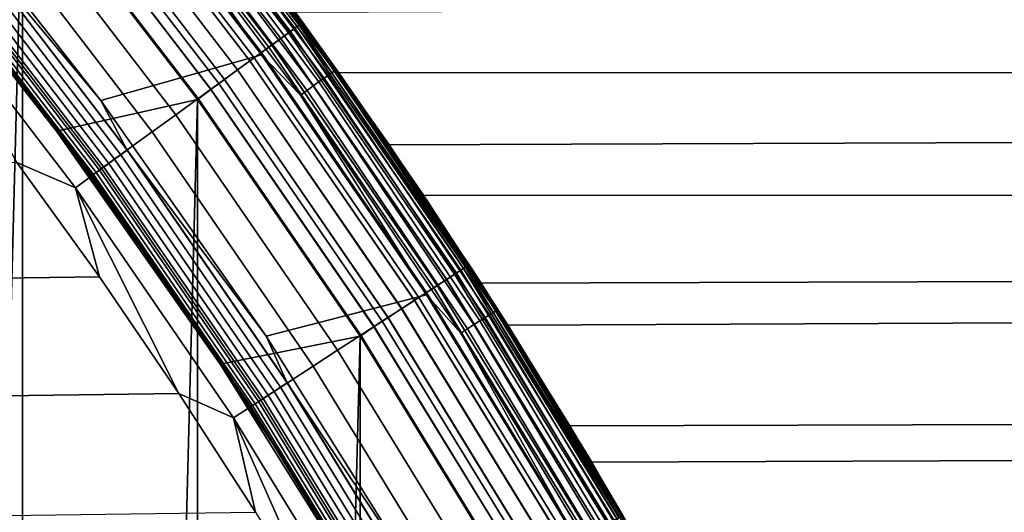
# Model space of a CAD drawing. Header units: metres. Extents: x -22 to 244, y -22 to 22.
# Tile 91 of 154: x 16.31 to 20.08, y 10.76 to 12.65. Entities that reach past the tile are written whole.
import ezdxf

# ---------------------------------------------------------------- set-up
doc = ezdxf.new("R2010")
doc.units = ezdxf.units.M
doc.layers.add('solid_10_151_023_XXX', color=7, linetype='CONTINUOUS')

msp = doc.modelspace()

# ---------------------------------------------------------------- linework, layer by layer
at = {"layer": 'solid_10_151_023_XXX'}
for points in [[(15.60712, -14.050544, 0.8), (15.607105, 14.05056, 0.8), (16.321142, 13.214396, 0.8)], [(16.67902, 13.506405, 1.108537), (17.363033, 12.614983, 1.108537), (17.339592, 12.597951, 1.04983), (16.656504, 13.48817, 1.04983)], [(16.656757, 13.488376, 212.549606), (17.339857, 12.598144, 212.549606), (17.363235, 12.615129, 212.49086), (16.679214, 13.506562, 212.49086)], [(16.662935, 13.493378, 269.121063), (17.346287, 12.602816, 269.121063), (17.372629, 12.621954, 268.999603), (16.688238, 13.513869, 268.999603)], [(16.695385, 13.519656, 1.170527), (17.380068, 12.627358, 1.170527), (17.363033, 12.614983, 1.108537), (16.67902, 13.506405, 1.108537)], [(16.679214, 13.506562, 212.49086), (17.363235, 12.615129, 212.49086), (17.380205, 12.627459, 212.428833), (16.695517, 13.519762, 212.428833)], [(16.688238, 13.513869, 268.999603), (17.372629, 12.621954, 268.999603), (17.388548, 12.633519, 268.875427), (16.703529, 13.526252, 268.875427)], [(16.705315, 13.527697, 1.234737), (17.390406, 12.634869, 1.234737), (17.380068, 12.627358, 1.170527), (16.695385, 13.519656, 1.170527)], [(16.695517, 13.519762, 212.428833), (17.380205, 12.627459, 212.428833), (17.390474, 12.634918, 212.364609), (16.705379, 13.52775, 212.364609)], [(16.703529, 13.526252, 268.875427), (17.388548, 12.633519, 268.875427), (17.393862, 12.637389, 268.75), (16.708633, 13.530394, 268.75)], [(17.390406, 12.634869, 1.234737), (16.705315, 13.527697, 1.234737), (16.708637, 13.530389, 1.3), (17.393866, 12.637383, 1.3)], [(16.705379, 13.52775, 212.364609), (17.390474, 12.634918, 212.364609), (17.393866, 12.637383, 212.300003), (16.708637, 13.530389, 212.300003)], [(16.708633, 13.530394, 268.75), (17.393862, 12.637389, 268.75), (17.393866, 12.637383, 213.449997), (16.708639, 13.530388, 213.449997)], [(16.708637, 13.530389, 1.3), (17.214203, 12.881042, 126.639999), (17.532516, 12.444309, 126.15374), (17.393866, 12.637383, 1.3)], [(16.708637, 13.530389, 212.300003), (17.393866, 12.637383, 212.300003), (17.36565, 12.676127, 147.184723), (17.005293, 13.155608, 146.355026)], [(16.856676, 13.3416, 213.418961), (16.708639, 13.530388, 213.449997), (17.393866, 12.637383, 213.449997)], [(16.583502, 13.429054, 269.350433), (17.263597, 12.542737, 269.350433), (17.309809, 12.576313, 269.238434), (16.627893, 13.465003, 269.238434)], [(16.628218, 13.465264, 0.995412), (17.310146, 12.576557, 0.995412), (17.2752, 12.551167, 0.946215), (16.594648, 13.438081, 0.946215)], [(16.595007, 13.438373, 212.65332), (17.275576, 12.551439, 212.65332), (17.310469, 12.576792, 212.604065), (16.628527, 13.465515, 212.604065)], [(16.627893, 13.465003, 269.238434), (17.309809, 12.576313, 269.238434), (17.346287, 12.602816, 269.121063), (16.662935, 13.493378, 269.121063)], [(16.656504, 13.48817, 1.04983), (17.339592, 12.597951, 1.04983), (17.310146, 12.576557, 0.995412), (16.628218, 13.465264, 0.995412)], [(16.628527, 13.465515, 212.604065), (17.310469, 12.576792, 212.604065), (17.339857, 12.598144, 212.549606), (16.656757, 13.488376, 212.549606)], [(16.530245, 13.385928, 269.455841), (17.208157, 12.502458, 269.455841), (17.263597, 12.542737, 269.350433), (16.583502, 13.429054, 269.350433)], [(16.594648, 13.438081, 0.946215), (17.2752, 12.551167, 0.946215), (17.235353, 12.522218, 0.903084), (16.556372, 13.407085, 0.903084)], [(16.556774, 13.407412, 212.696518), (17.235775, 12.522523, 212.696518), (17.275576, 12.551439, 212.65332), (16.595007, 13.438373, 212.65332)], [(16.620275, 12.339223, 213.25), (15.939783, 13.206563, 213.25), (16.557497, 13.399225, 213.25), (17.236294, 12.513997, 213.25)], [(16.46871, 13.336098, 269.553528), (17.144096, 12.455915, 269.553528), (17.208157, 12.502458, 269.455841), (16.530245, 13.385928, 269.455841)], [(16.556372, 13.407085, 0.903084), (17.235353, 12.522218, 0.903084), (17.19129, 12.490203, 0.866758), (16.514044, 13.372808, 0.866758)], [(16.514484, 13.373165, 212.73291), (17.19175, 12.490537, 212.73291), (17.235775, 12.522523, 212.696518), (16.556774, 13.407412, 212.696518)], [(16.726284, 13.238399, 213.252457), (17.236294, 12.513997, 213.25), (16.557497, 13.399225, 213.25)], [(16.514044, 13.372808, 0.866758), (17.19129, 12.490203, 0.866758), (17.143764, 12.455674, 0.83786), (16.46839, 13.335839, 0.83786)], [(16.468859, 13.33622, 212.761887), (17.144253, 12.456029, 212.761887), (17.19175, 12.490537, 212.73291), (16.514484, 13.373165, 212.73291)], [(16.399569, 13.280109, 269.642365), (17.072121, 12.403623, 269.642365), (17.144096, 12.455915, 269.553528), (16.46871, 13.336098, 269.553528)], [(16.46839, 13.335839, 0.83786), (17.143764, 12.455674, 0.83786), (17.093592, 12.419221, 0.816885), (16.420193, 13.29681, 0.816885)], [(16.420685, 13.297208, 212.782944), (17.094103, 12.419593, 212.782944), (17.144253, 12.456029, 212.761887), (16.468859, 13.33622, 212.761887)], [(16.828697, 13.319456, 213.332565), (17.492054, 12.435475, 213.332565), (17.475439, 12.423663, 213.30867), (16.812714, 13.306805, 213.30867)], [(16.841551, 13.329628, 213.359375), (17.505413, 12.444973, 213.359375), (17.492054, 12.435475, 213.332565), (16.828697, 13.319456, 213.332565)], [(16.850954, 13.337071, 213.388412), (17.515186, 12.451921, 213.388412), (17.505413, 12.444973, 213.359375), (16.841551, 13.329628, 213.359375)], [(16.856676, 13.3416, 213.418961), (17.521133, 12.456149, 213.418961), (17.515186, 12.451921, 213.388412), (16.850954, 13.337071, 213.388412)], [(16.856676, 13.3416, 213.418961), (17.393866, 12.637383, 213.449997), (17.521133, 12.456149, 213.418961)], [(16.323586, 13.218578, 269.721405), (16.993021, 12.346152, 269.721405), (17.072121, 12.403623, 269.642365), (16.399569, 13.280109, 269.642365)], [(16.420193, 13.29681, 0.816885), (17.093592, 12.419221, 0.816885), (17.041632, 12.38147, 0.804193), (16.370279, 13.256392, 0.804193)], [(16.370785, 13.2568, 212.795715), (17.042156, 12.381851, 212.795715), (17.094103, 12.419593, 212.782944), (16.420685, 13.297208, 212.782944)], [(16.772993, 13.275367, 213.27182), (17.434153, 12.394312, 213.27182), (17.4105, 12.377497, 213.259796), (16.750237, 13.257357, 213.259796)], [(16.793991, 13.291986, 213.288254), (17.455978, 12.409828, 213.288254), (17.434153, 12.394312, 213.27182), (16.772993, 13.275367, 213.27182)], [(16.812714, 13.306805, 213.30867), (17.475439, 12.423663, 213.30867), (17.455978, 12.409828, 213.288254), (16.793991, 13.291986, 213.288254)], [(16.370279, 13.256392, 0.804193), (17.041632, 12.38147, 0.804193), (16.990444, 12.34199, 0.8), (16.321142, 13.214396, 0.8)], [(16.370785, 13.2568, 212.795715), (16.321154, 13.214382, 212.800003), (16.990454, 12.341977, 212.800003), (17.042156, 12.381851, 212.795715)], [(16.750237, 13.257357, 213.259796), (17.4105, 12.377497, 213.259796), (17.385603, 12.359797, 213.252457), (16.726284, 13.238399, 213.252457)], [(16.726284, 13.238399, 213.252457), (17.385603, 12.359797, 213.252457), (17.236294, 12.513997, 213.25)], [(16.321154, -13.214382, 0.8), (15.60712, -14.050544, 0.8), (16.321142, 13.214396, 0.8)], [(16.450748, 12.221934, 212.800003), (16.990454, 12.341977, 212.800003), (16.321154, 13.214382, 212.800003), (15.77693, 13.080182, 212.800003)], [(16.062799, 13.007399, 213.252426), (15.939783, 13.206563, 213.25), (16.620275, 12.339223, 213.25)], [(16.241589, 13.15218, 269.789795), (16.907663, 12.284136, 269.789795), (16.993021, 12.346152, 269.721405), (16.323586, 13.218578, 269.721405)], [(16.321154, -13.214382, 0.8), (16.321142, 13.214396, 0.8), (16.990444, 12.34199, 0.8)], [(16.154484, 13.081642, 269.846771), (16.816984, 12.218254, 269.846771), (16.907663, 12.284136, 269.789795), (16.241589, 13.15218, 269.789795)], [(15.776939, 13.080173, 213.25), (16.45075, 12.22193, 213.25), (16.450748, 12.221934, 212.800003), (15.77693, 13.080182, 212.800003)], [(16.124516, 12.658987, 213.25), (16.45075, 12.22193, 213.25), (15.776939, 13.080173, 213.25)], [(16.063223, 13.007741, 269.891693), (16.721981, 12.149231, 269.891693), (16.816984, 12.218254, 269.846771), (16.154484, 13.081642, 269.846771)], [(111.795151, 13.048958, 161.311783), (112.040413, 12.509287, 160.637924), (17.532516, 12.444309, 126.15374), (17.214203, 12.881042, 126.639999)], [(105.461784, 13.048958, 178.712555), (17.36565, 12.676127, 147.184723), (17.724823, 12.168839, 147.981018), (105.216522, 12.509287, 179.386414)], [(15.96881, 12.931287, 269.924103), (16.623697, 12.077823, 269.924103), (16.721981, 12.149231, 269.891693), (16.063223, 13.007741, 269.891693)], [(16.67333, 12.113884, 213.271713), (16.016489, 12.969896, 213.271713), (16.039053, 12.98817, 213.25972), (16.696821, 12.130951, 213.25972)], [(16.696821, 12.130951, 213.25972), (16.039053, 12.98817, 213.25972), (16.062799, 13.007399, 213.252426), (16.72154, 12.148911, 213.252426)], [(16.72154, 12.148911, 213.252426), (16.062799, 13.007399, 213.252426), (16.620275, 12.339223, 213.25)], [(16.615795, 12.072082, 213.332367), (15.96122, 12.92514, 213.332367), (15.977085, 12.937988, 213.308487), (16.632311, 12.084082, 213.308487)], [(16.632311, 12.084082, 213.308487), (15.977085, 12.937988, 213.308487), (15.995661, 12.953031, 213.288101), (16.651649, 12.098131, 213.288101)], [(16.651649, 12.098131, 213.288101), (15.995661, 12.953031, 213.288101), (16.016489, 12.969896, 213.271713), (16.67333, 12.113884, 213.271713)], [(15.872281, 12.85312, 269.943604), (16.523209, 12.004814, 269.943604), (16.623697, 12.077823, 269.924103), (15.96881, 12.931287, 269.924103)], [(15.933406, 12.902617, 213.418716), (16.58684, 12.051045, 213.418716), (16.584848, 12.049598, 213.449997), (15.931492, 12.901068, 213.449997)], [(16.124516, 12.658987, 213.25), (15.931492, 12.901068, 213.449997), (16.584848, 12.049598, 213.449997)], [(15.939107, 12.907234, 213.388168), (16.592775, 12.055357, 213.388168), (16.58684, 12.051045, 213.418716), (15.933406, 12.902617, 213.418716)], [(16.592775, 12.055357, 213.388168), (15.939107, 12.907234, 213.388168), (15.948455, 12.914804, 213.359146), (16.602507, 12.062428, 213.359146)], [(16.602507, 12.062428, 213.359146), (15.948455, 12.914804, 213.359146), (15.96122, 12.92514, 213.332367), (16.615795, 12.072082, 213.332367)], [(15.872281, 12.85312, 269.943604), (16.298723, 12.101304, 269.950012), (16.523209, 12.004814, 269.943604)], [(17.393866, 12.637383, 212.300003), (17.724823, 12.168839, 147.981018), (17.36565, 12.676127, 147.184723)], [(16.124516, 12.658987, 213.25), (16.455645, 12.225461, 213.25), (16.45075, 12.22193, 213.25)], [(16.124516, 12.658987, 213.25), (16.584848, 12.049598, 213.449997), (16.455645, 12.225461, 213.25)], [(17.372629, 12.621954, 268.999603), (18.009403, 11.695443, 268.999603), (18.025904, 11.706159, 268.875427), (17.388548, 12.633519, 268.875427)], [(17.390406, 12.634869, 1.234737), (18.02783, 11.70741, 1.234737), (18.017115, 11.700451, 1.170527), (17.380068, 12.627358, 1.170527)], [(17.380205, 12.627459, 212.428833), (18.017256, 11.700543, 212.428833), (18.027901, 11.707456, 212.364609), (17.390474, 12.634918, 212.364609)], [(17.388548, 12.633519, 268.875427), (18.025904, 11.706159, 268.875427), (18.031412, 11.709745, 268.75), (17.393862, 12.637389, 268.75)], [(18.02783, 11.70741, 1.234737), (17.390406, 12.634869, 1.234737), (17.393866, 12.637383, 1.3), (18.031418, 11.70974, 1.3)], [(17.390474, 12.634918, 212.364609), (18.027901, 11.707456, 212.364609), (18.031418, 11.70974, 212.300003), (17.393866, 12.637383, 212.300003)], [(17.393862, 12.637389, 268.75), (18.031412, 11.709745, 268.75), (18.031418, 11.709739, 213.449997), (17.393866, 12.637383, 213.449997)], [(17.393866, 12.637383, 1.3), (17.855795, 11.975832, 125.682335), (18.179754, 11.478089, 125.229256), (18.031418, 11.70974, 1.3)], [(17.393866, 12.637383, 1.3), (17.532516, 12.444309, 126.15374), (17.855795, 11.975832, 125.682335)], [(17.393866, 12.637383, 212.300003), (18.031418, 11.70974, 212.300003), (18.07715, 11.639012, 148.737473), (17.724823, 12.168839, 147.981018)], [(17.521133, 12.456149, 213.418961), (17.393866, 12.637383, 213.449997), (18.031418, 11.709739, 213.449997)], [(17.309809, 12.576313, 269.238434), (17.944281, 11.653152, 269.238434), (17.982096, 11.677709, 269.121063), (17.346287, 12.602816, 269.121063)], [(17.339592, 12.597951, 1.04983), (17.975155, 11.673202, 1.04983), (17.94463, 11.653378, 0.995412), (17.310146, 12.576557, 0.995412)], [(17.310469, 12.576792, 212.604065), (17.944963, 11.653596, 212.604065), (17.97543, 11.67338, 212.549606), (17.339857, 12.598144, 212.549606)], [(17.363033, 12.614983, 1.108537), (17.999454, 11.688983, 1.108537), (17.975155, 11.673202, 1.04983), (17.339592, 12.597951, 1.04983)], [(17.339857, 12.598144, 212.549606), (17.97543, 11.67338, 212.549606), (17.999664, 11.689119, 212.49086), (17.363235, 12.615129, 212.49086)], [(17.346287, 12.602816, 269.121063), (17.982096, 11.677709, 269.121063), (18.009403, 11.695443, 268.999603), (17.372629, 12.621954, 268.999603)], [(17.380068, 12.627358, 1.170527), (18.017115, 11.700451, 1.170527), (17.999454, 11.688983, 1.108537), (17.363033, 12.614983, 1.108537)], [(17.363235, 12.615129, 212.49086), (17.999664, 11.689119, 212.49086), (18.017256, 11.700543, 212.428833), (17.380205, 12.627459, 212.428833)], [(17.263597, 12.542737, 269.350433), (17.896374, 11.622041, 269.350433), (17.944281, 11.653152, 269.238434), (17.309809, 12.576313, 269.238434)], [(17.310146, 12.576557, 0.995412), (17.94463, 11.653378, 0.995412), (17.908403, 11.629852, 0.946215), (17.2752, 12.551167, 0.946215)], [(17.275576, 12.551439, 212.65332), (17.908791, 11.630105, 212.65332), (17.944963, 11.653596, 212.604065), (17.310469, 12.576792, 212.604065)], [(17.235353, 12.522218, 0.903084), (17.867096, 11.603027, 0.903084), (17.821417, 11.573363, 0.866758), (17.19129, 12.490203, 0.866758)], [(17.19175, 12.490537, 212.73291), (17.821892, 11.573672, 212.73291), (17.867531, 11.603311, 212.696518), (17.235775, 12.522523, 212.696518)], [(17.208157, 12.502458, 269.455841), (17.838902, 11.584718, 269.455841), (17.896374, 11.622041, 269.350433), (17.263597, 12.542737, 269.350433)], [(17.2752, 12.551167, 0.946215), (17.908403, 11.629852, 0.946215), (17.867096, 11.603027, 0.903084), (17.235353, 12.522218, 0.903084)], [(17.235775, 12.522523, 212.696518), (17.867531, 11.603311, 212.696518), (17.908791, 11.630105, 212.65332), (17.275576, 12.551439, 212.65332)], [(17.253687, 11.436793, 213.25), (16.620275, 12.339223, 213.25), (17.236294, 12.513997, 213.25), (17.867847, 11.594396, 213.25)], [(17.19129, 12.490203, 0.866758), (17.821417, 11.573363, 0.866758), (17.772148, 11.541368, 0.83786), (17.143764, 12.455674, 0.83786)], [(17.144096, 12.455915, 269.553528), (17.772493, 11.541593, 269.553528), (17.838902, 11.584718, 269.455841), (17.208157, 12.502458, 269.455841)], [(17.144253, 12.456029, 212.761887), (17.772655, 11.541698, 212.761887), (17.821892, 11.573672, 212.73291), (17.19175, 12.490537, 212.73291)], [(17.385603, 12.359797, 213.252457), (17.867847, 11.594396, 213.25), (17.236294, 12.513997, 213.25)], [(112.040413, 12.509287, 160.637924), (112.27494, 11.930256, 159.993576), (17.855795, 11.975832, 125.682335), (17.532516, 12.444309, 126.15374)], [(105.216522, 12.509287, 179.386414), (17.724823, 12.168839, 147.981018), (18.07715, 11.639012, 148.737473), (104.981995, 11.930256, 180.030762)], [(17.072121, 12.403623, 269.642365), (17.69788, 11.493138, 269.642365), (17.772493, 11.541593, 269.553528), (17.144096, 12.455915, 269.553528)], [(17.143764, 12.455674, 0.83786), (17.772148, 11.541368, 0.83786), (17.720137, 11.507591, 0.816885), (17.093592, 12.419221, 0.816885)], [(17.094103, 12.419593, 212.782944), (17.720667, 11.507936, 212.782944), (17.772655, 11.541698, 212.761887), (17.144253, 12.456029, 212.761887)], [(17.505413, 12.444973, 213.359375), (18.122854, 11.527315, 213.359375), (18.109022, 11.518517, 213.332565), (17.492054, 12.435475, 213.332565)], [(17.515186, 12.451921, 213.388412), (18.132973, 11.533751, 213.388412), (18.122854, 11.527315, 213.359375), (17.505413, 12.444973, 213.359375)], [(17.521133, 12.456149, 213.418961), (18.13913, 11.537667, 213.418961), (18.132973, 11.533751, 213.388412), (17.515186, 12.451921, 213.388412)], [(17.521133, 12.456149, 213.418961), (18.031418, 11.709739, 213.449997), (18.13913, 11.537667, 213.418961)], [(17.093592, 12.419221, 0.816885), (17.720137, 11.507591, 0.816885), (17.666271, 11.472611, 0.804193), (17.041632, 12.38147, 0.804193)], [(17.042156, 12.381851, 212.795715), (17.666817, 11.472964, 212.795715), (17.720667, 11.507936, 212.782944), (17.094103, 12.419593, 212.782944)], [(17.455978, 12.409828, 213.288254), (18.071676, 11.494762, 213.288254), (18.04908, 11.48039, 213.27182), (17.434153, 12.394312, 213.27182)], [(17.475439, 12.423663, 213.30867), (18.091822, 11.507577, 213.30867), (18.071676, 11.494762, 213.288254), (17.455978, 12.409828, 213.288254)], [(17.492054, 12.435475, 213.332565), (18.109022, 11.518517, 213.332565), (18.091822, 11.507577, 213.30867), (17.475439, 12.423663, 213.30867)], [(17.041632, 12.38147, 0.804193), (17.666271, 11.472611, 0.804193), (17.613159, 11.43576, 0.8), (16.990444, 12.34199, 0.8)], [(17.042156, 12.381851, 212.795715), (16.990454, 12.341977, 212.800003), (17.613165, 11.435751, 212.800003), (17.666817, 11.472964, 212.795715)], [(16.993021, 12.346152, 269.721405), (17.615881, 11.439886, 269.721405), (17.69788, 11.493138, 269.642365), (17.072121, 12.403623, 269.642365)], [(17.4105, 12.377497, 213.259796), (18.024593, 11.464814, 213.259796), (17.998819, 11.448421, 213.252457), (17.385603, 12.359797, 213.252457)], [(17.434153, 12.394312, 213.27182), (18.04908, 11.48039, 213.27182), (18.024593, 11.464814, 213.259796), (17.4105, 12.377497, 213.259796)], [(16.990454, -12.341978, 0.8), (16.321154, -13.214382, 0.8), (16.990444, 12.34199, 0.8)], [(17.07795, 11.329003, 212.800003), (17.613165, 11.435751, 212.800003), (16.990454, 12.341977, 212.800003), (16.450748, 12.221934, 212.800003)], [(16.72154, 12.148911, 213.252426), (16.620275, 12.339223, 213.25), (17.253687, 11.436793, 213.25)], [(16.907663, 12.284136, 269.789795), (17.527393, 11.382422, 269.789795), (17.615881, 11.439886, 269.721405), (16.993021, 12.346152, 269.721405)], [(16.990454, -12.341978, 0.8), (16.990444, 12.34199, 0.8), (17.613159, 11.43576, 0.8)], [(17.385603, 12.359797, 213.252457), (17.998819, 11.448421, 213.252457), (17.867847, 11.594396, 213.25)], [(16.816984, 12.218254, 269.846771), (17.433392, 11.321377, 269.846771), (17.527393, 11.382422, 269.789795), (16.907663, 12.284136, 269.789795)], [(16.770258, 11.779695, 213.25), (17.077923, 11.329049, 213.25), (17.07795, 11.329003, 212.800003), (16.450748, 12.221934, 212.800003)], [(16.45075, 12.22193, 213.25), (16.770258, 11.779695, 213.25), (16.450748, 12.221934, 212.800003)], [(16.77508, 11.783322, 213.25), (16.770258, 11.779695, 213.25), (16.45075, 12.22193, 213.25), (16.455645, 12.225461, 213.25)], [(16.455645, 12.225461, 213.25), (16.584848, 12.049598, 213.449997), (16.77508, 11.783322, 213.25)], [(16.721981, 12.149231, 269.891693), (17.334906, 11.25742, 269.891693), (17.433392, 11.321377, 269.846771), (16.816984, 12.218254, 269.846771)], [(16.623697, 12.077823, 269.924103), (17.233019, 11.191253, 269.924103), (17.334906, 11.25742, 269.891693), (16.721981, 12.149231, 269.891693)], [(17.308823, 11.240481, 213.25972), (16.696821, 12.130951, 213.25972), (16.72154, 12.148911, 213.252426), (17.33445, 11.257123, 213.252426)], [(17.33445, 11.257123, 213.252426), (16.72154, 12.148911, 213.252426), (17.253687, 11.436793, 213.25)], [(17.261995, 11.210072, 213.288101), (16.651649, 12.098131, 213.288101), (16.67333, 12.113884, 213.271713), (17.284472, 11.224668, 213.271713)], [(17.284472, 11.224668, 213.271713), (16.67333, 12.113884, 213.271713), (16.696821, 12.130951, 213.25972), (17.308823, 11.240481, 213.25972)], [(16.298723, 12.101304, 269.950012), (-16.615166, 11.663028, 269.950012), (-16.919884, 11.216396, 269.950012), (16.615171, 11.663021, 269.950012)], [(16.523209, 12.004814, 269.943604), (16.298723, 12.101304, 269.950012), (16.615171, 11.663021, 269.950012)], [(16.523209, 12.004814, 269.943604), (17.128847, 11.123604, 269.943604), (17.233019, 11.191253, 269.924103), (16.623697, 12.077823, 269.924103)], [(17.211052, 11.176989, 213.359146), (16.602507, 12.062428, 213.359146), (16.615795, 12.072082, 213.332367), (17.224827, 11.185934, 213.332367)], [(17.224827, 11.185934, 213.332367), (16.615795, 12.072082, 213.332367), (16.632311, 12.084082, 213.308487), (17.241949, 11.197053, 213.308487)], [(17.241949, 11.197053, 213.308487), (16.632311, 12.084082, 213.308487), (16.651649, 12.098131, 213.288101), (17.261995, 11.210072, 213.288101)], [(16.58684, 12.051045, 213.418716), (17.194811, 11.166441, 213.418716), (17.192747, 11.1651, 213.449997), (16.584848, 12.049598, 213.449997)], [(16.77508, 11.783322, 213.25), (16.584848, 12.049598, 213.449997), (17.192747, 11.1651, 213.449997)], [(16.592775, 12.055357, 213.388168), (17.200964, 11.170437, 213.388168), (17.194811, 11.166441, 213.418716), (16.58684, 12.051045, 213.418716)], [(17.200964, 11.170437, 213.388168), (16.592775, 12.055357, 213.388168), (16.602507, 12.062428, 213.359146), (17.211052, 11.176989, 213.359146)], [(16.523209, 12.004814, 269.943604), (16.615171, 11.663021, 269.950012), (16.919888, 11.21639, 269.950012)], [(16.523209, 12.004814, 269.943604), (16.919888, 11.21639, 269.950012), (17.128847, 11.123604, 269.943604)], [(112.27494, 11.930256, 159.993576), (18.179754, 11.478089, 125.229256), (17.855795, 11.975832, 125.682335)], [(104.981995, 11.930256, 180.030762), (18.07715, 11.639012, 148.737473), (18.417042, 11.093356, 149.447647), (104.758942, 11.313688, 180.6436)], [(112.27494, 11.930256, 159.993576), (112.497993, 11.313688, 159.380737), (18.500261, 10.95401, 124.797417), (18.179754, 11.478089, 125.229256)], [(17.082794, 11.332615, 213.25), (17.077923, 11.329049, 213.25), (16.770258, 11.779695, 213.25), (16.77508, 11.783322, 213.25)], [(16.77508, 11.783322, 213.25), (17.192747, 11.1651, 213.449997), (17.082794, 11.332615, 213.25)], [(17.999454, 11.688983, 1.108537), (18.586542, 10.730945, 1.108537), (18.561449, 10.716457, 1.04983), (17.975155, 11.673202, 1.04983)], [(17.97543, 11.67338, 212.549606), (18.561731, 10.71662, 212.549606), (18.586758, 10.73107, 212.49086), (17.999664, 11.689119, 212.49086)], [(17.982096, 11.677709, 269.121063), (18.568615, 10.720595, 269.121063), (18.596813, 10.736876, 268.999603), (18.009403, 11.695443, 268.999603)], [(18.017115, 11.700451, 1.170527), (18.604776, 10.741473, 1.170527), (18.586542, 10.730945, 1.108537), (17.999454, 11.688983, 1.108537)], [(17.999664, 11.689119, 212.49086), (18.586758, 10.73107, 212.49086), (18.604923, 10.741557, 212.428833), (18.017256, 11.700543, 212.428833)], [(18.009403, 11.695443, 268.999603), (18.596813, 10.736876, 268.999603), (18.613853, 10.746713, 268.875427), (18.025904, 11.706159, 268.875427)], [(18.02783, 11.70741, 1.234737), (18.615841, 10.747861, 1.234737), (18.604776, 10.741473, 1.170527), (18.017115, 11.700451, 1.170527)], [(18.017256, 11.700543, 212.428833), (18.604923, 10.741557, 212.428833), (18.615915, 10.747904, 212.364609), (18.027901, 11.707456, 212.364609)], [(18.025904, 11.706159, 268.875427), (18.613853, 10.746713, 268.875427), (18.619543, 10.750007, 268.75), (18.031412, 11.709745, 268.75)], [(18.615841, 10.747861, 1.234737), (18.02783, 11.70741, 1.234737), (18.031418, 11.70974, 1.3), (18.619547, 10.75, 1.3)], [(18.027901, 11.707456, 212.364609), (18.615915, 10.747904, 212.364609), (18.619547, 10.75, 212.300003), (18.031418, 11.70974, 212.300003)], [(18.031412, 11.709745, 268.75), (18.619543, 10.750007, 268.75), (18.619547, 10.75, 213.449997), (18.031418, 11.709739, 213.449997)], [(18.031418, 11.70974, 1.3), (18.500261, 10.95401, 124.797417), (18.814035, 10.405867, 124.388458), (18.619547, 10.75, 1.3)], [(18.031418, 11.70974, 1.3), (18.179754, 11.478089, 125.229256), (18.500261, 10.95401, 124.797417)], [(18.031418, 11.70974, 212.300003), (18.619547, 10.75, 212.300003), (18.417042, 11.093356, 149.447647), (18.07715, 11.639012, 148.737473)], [(18.13913, 11.537667, 213.418961), (18.031418, 11.709739, 213.449997), (18.619547, 10.75, 213.449997)], [(16.615171, 11.663021, 269.950012), (-16.919884, 11.216396, 269.950012), (-17.212578, 10.761835, 269.950012), (16.919888, 11.21639, 269.950012)], [(17.896374, 11.622041, 269.350433), (18.480099, 10.66949, 269.350433), (18.529568, 10.69805, 269.238434), (17.944281, 11.653152, 269.238434)], [(17.94463, 11.653378, 0.995412), (18.529928, 10.698258, 0.995412), (18.492519, 10.676661, 0.946215), (17.908403, 11.629852, 0.946215)], [(17.908791, 11.630105, 212.65332), (18.49292, 10.676892, 212.65332), (18.530272, 10.698458, 212.604065), (17.944963, 11.653596, 212.604065)], [(17.944281, 11.653152, 269.238434), (18.529568, 10.69805, 269.238434), (18.568615, 10.720595, 269.121063), (17.982096, 11.677709, 269.121063)], [(17.975155, 11.673202, 1.04983), (18.561449, 10.716457, 1.04983), (18.529928, 10.698258, 0.995412), (17.94463, 11.653378, 0.995412)], [(17.944963, 11.653596, 212.604065), (18.530272, 10.698458, 212.604065), (18.561731, 10.71662, 212.549606), (17.97543, 11.67338, 212.549606)], [(17.838902, 11.584718, 269.455841), (18.420752, 10.635225, 269.455841), (18.480099, 10.66949, 269.350433), (17.896374, 11.622041, 269.350433)], [(17.908403, 11.629852, 0.946215), (18.492519, 10.676661, 0.946215), (18.449865, 10.652035, 0.903084), (17.867096, 11.603027, 0.903084)], [(17.867531, 11.603311, 212.696518), (18.450315, 10.652294, 212.696518), (18.49292, 10.676892, 212.65332), (17.908791, 11.630105, 212.65332)], [(17.8382, 10.501841, 213.25), (17.253687, 11.436793, 213.25), (17.867847, 11.594396, 213.25), (18.450424, 10.642923, 213.25)], [(17.772493, 11.541593, 269.553528), (18.352177, 10.595634, 269.553528), (18.420752, 10.635225, 269.455841), (17.838902, 11.584718, 269.455841)], [(17.867096, 11.603027, 0.903084), (18.449865, 10.652035, 0.903084), (18.402697, 10.624802, 0.866758), (17.821417, 11.573363, 0.866758)], [(17.821892, 11.573672, 212.73291), (18.403187, 10.625085, 212.73291), (18.450315, 10.652294, 212.696518), (17.867531, 11.603311, 212.696518)], [(17.998819, 11.448421, 213.252457), (18.450424, 10.642923, 213.25), (17.867847, 11.594396, 213.25)], [(17.69788, 11.493138, 269.642365), (18.275131, 10.551151, 269.642365), (18.352177, 10.595634, 269.553528), (17.772493, 11.541593, 269.553528)], [(17.772148, 11.541368, 0.83786), (18.351822, 10.595428, 0.83786), (18.298113, 10.564421, 0.816885), (17.720137, 11.507591, 0.816885)], [(17.720667, 11.507936, 212.782944), (18.29866, 10.564736, 212.782944), (18.352345, 10.595732, 212.761887), (17.772655, 11.541698, 212.761887)], [(17.821417, 11.573363, 0.866758), (18.402697, 10.624802, 0.866758), (18.351822, 10.595428, 0.83786), (17.772148, 11.541368, 0.83786)], [(17.772655, 11.541698, 212.761887), (18.352345, 10.595732, 212.761887), (18.403187, 10.625085, 212.73291), (17.821892, 11.573672, 212.73291)], [(18.13913, 11.537667, 213.418961), (18.709024, 10.58859, 213.418961), (18.702673, 10.584995, 213.388412), (18.132973, 11.533751, 213.388412)], [(18.13913, 11.537667, 213.418961), (18.619547, 10.75, 213.449997), (18.709024, 10.58859, 213.418961)], [(17.720137, 11.507591, 0.816885), (18.298113, 10.564421, 0.816885), (18.242491, 10.532307, 0.804193), (17.666271, 11.472611, 0.804193)], [(17.666817, 11.472964, 212.795715), (18.243053, 10.532632, 212.795715), (18.29866, 10.564736, 212.782944), (17.720667, 11.507936, 212.782944)], [(18.091822, 11.507577, 213.30867), (18.660231, 10.560974, 213.30867), (18.63945, 10.549214, 213.288254), (18.071676, 11.494762, 213.288254)], [(18.109022, 11.518517, 213.332565), (18.677971, 10.571015, 213.332565), (18.660231, 10.560974, 213.30867), (18.091822, 11.507577, 213.30867)], [(18.122854, 11.527315, 213.359375), (18.692236, 10.579088, 213.359375), (18.677971, 10.571015, 213.332565), (18.109022, 11.518517, 213.332565)], [(18.132973, 11.533751, 213.388412), (18.702673, 10.584995, 213.388412), (18.692236, 10.579088, 213.359375), (18.122854, 11.527315, 213.359375)], [(17.666271, 11.472611, 0.804193), (18.242491, 10.532307, 0.804193), (18.187542, 10.498255, 0.8), (17.613159, 11.43576, 0.8)], [(17.666817, 11.472964, 212.795715), (17.613165, 11.435751, 212.800003), (18.187555, 10.498232, 212.800003), (18.243053, 10.532632, 212.795715)], [(17.615881, 11.439886, 269.721405), (18.190456, 10.502264, 269.721405), (18.275131, 10.551151, 269.642365), (17.69788, 11.493138, 269.642365)], [(18.024593, 11.464814, 213.259796), (18.590889, 10.521729, 213.259796), (18.564304, 10.506684, 213.252457), (17.998819, 11.448421, 213.252457)], [(18.04908, 11.48039, 213.27182), (18.616144, 10.536024, 213.27182), (18.590889, 10.521729, 213.259796), (18.024593, 11.464814, 213.259796)], [(18.071676, 11.494762, 213.288254), (18.63945, 10.549214, 213.288254), (18.616144, 10.536024, 213.27182), (18.04908, 11.48039, 213.27182)], [(17.613165, -11.43575, 0.8), (16.990454, -12.341978, 0.8), (17.613159, 11.43576, 0.8)], [(17.656637, 10.404134, 212.800003), (18.187555, 10.498232, 212.800003), (17.613165, 11.435751, 212.800003), (17.07795, 11.329003, 212.800003)], [(17.33445, 11.257123, 213.252426), (17.253687, 11.436793, 213.25), (17.8382, 10.501841, 213.25)], [(17.527393, 11.382422, 269.789795), (18.099083, 10.449511, 269.789795), (18.190456, 10.502264, 269.721405), (17.615881, 11.439886, 269.721405)], [(17.613165, -11.43575, 0.8), (17.613159, 11.43576, 0.8), (18.187542, 10.498255, 0.8)], [(17.998819, 11.448421, 213.252457), (18.564304, 10.506684, 213.252457), (18.450424, 10.642923, 213.25)], [(17.433392, 11.321377, 269.846771), (18.002014, 10.393468, 269.846771), (18.099083, 10.449511, 269.789795), (17.527393, 11.382422, 269.789795)], [(17.082794, 11.332615, 213.25), (17.378498, 10.873713, 213.25), (17.077923, 11.329049, 213.25)], [(17.077923, 11.329049, 213.25), (17.656652, 10.404104, 213.25), (17.656637, 10.404134, 212.800003), (17.07795, 11.329003, 212.800003)], [(17.378498, 10.873713, 213.25), (17.656652, 10.404104, 213.25), (17.077923, 11.329049, 213.25)], [(17.082794, 11.332615, 213.25), (17.192747, 11.1651, 213.449997), (17.378498, 10.873713, 213.25)], [(17.334906, 11.25742, 269.891693), (17.900316, 10.334753, 269.891693), (18.002014, 10.393468, 269.846771), (17.433392, 11.321377, 269.846771)], [(104.758942, 11.313688, 180.6436), (18.417042, 11.093356, 149.447647), (18.741339, 10.536233, 150.109741), (104.548065, 10.661525, 181.222977)], [(112.497993, 11.313688, 159.380737), (112.70887, 10.661525, 158.801361), (18.814035, 10.405867, 124.388458), (18.500261, 10.95401, 124.797417)], [(17.233019, 11.191253, 269.924103), (17.795107, 10.27401, 269.924103), (17.900316, 10.334753, 269.891693), (17.334906, 11.25742, 269.891693)], [(17.848238, 10.304685, 213.271713), (17.284472, 11.224668, 213.271713), (17.308823, 11.240481, 213.25972), (17.873384, 10.319202, 213.25972)], [(17.873384, 10.319202, 213.25972), (17.308823, 11.240481, 213.25972), (17.33445, 11.257123, 213.252426), (17.899845, 10.33448, 213.252426)], [(17.899845, 10.33448, 213.252426), (17.33445, 11.257123, 213.252426), (17.8382, 10.501841, 213.25)], [(16.919888, 11.21639, 269.950012), (-17.212578, 10.761835, 269.950012), (-17.493082, 10.299614, 269.950012), (17.212582, 10.761828, 269.950012)], [(17.128847, 11.123604, 269.943604), (16.919888, 11.21639, 269.950012), (17.212582, 10.761828, 269.950012)], [(17.804329, 10.279334, 213.308487), (17.241949, 11.197053, 213.308487), (17.261995, 11.210072, 213.288101), (17.825029, 10.291285, 213.288101)], [(17.825029, 10.291285, 213.288101), (17.261995, 11.210072, 213.288101), (17.284472, 11.224668, 213.271713), (17.848238, 10.304685, 213.271713)], [(17.128847, 11.123604, 269.943604), (17.687538, 10.211905, 269.943604), (17.795107, 10.27401, 269.924103), (17.233019, 11.191253, 269.924103)], [(17.194811, 11.166441, 213.418716), (17.755653, 10.251231, 213.418716), (17.753521, 10.25, 213.449997), (17.192747, 11.1651, 213.449997)], [(17.378498, 10.873713, 213.25), (17.192747, 11.1651, 213.449997), (17.753521, 10.25, 213.449997)], [(17.200964, 11.170437, 213.388168), (17.762007, 10.254899, 213.388168), (17.755653, 10.251231, 213.418716), (17.194811, 11.166441, 213.418716)], [(17.762007, 10.254899, 213.388168), (17.200964, 11.170437, 213.388168), (17.211052, 11.176989, 213.359146), (17.772423, 10.260914, 213.359146)], [(17.772423, 10.260914, 213.359146), (17.211052, 11.176989, 213.359146), (17.224827, 11.185934, 213.332367), (17.786648, 10.269126, 213.332367)], [(17.786648, 10.269126, 213.332367), (17.224827, 11.185934, 213.332367), (17.241949, 11.197053, 213.308487), (17.804329, 10.279334, 213.308487)], [(17.128847, 11.123604, 269.943604), (17.212582, 10.761828, 269.950012), (17.493086, 10.299607, 269.950012)], [(17.128847, 11.123604, 269.943604), (17.493086, 10.299607, 269.950012), (17.687538, 10.211905, 269.943604)], [(18.619547, 10.75, 212.300003), (18.741339, 10.536233, 150.109741), (18.417042, 11.093356, 149.447647)], [(17.378498, 10.873713, 213.25), (17.661932, 10.407025, 213.25), (17.656652, 10.404104, 213.25)], [(17.378498, 10.873713, 213.25), (17.753521, 10.25, 213.449997), (17.661932, 10.407025, 213.25)]]:
    msp.add_3dface(points, dxfattribs=at)

doc.saveas('drawing.dxf')
